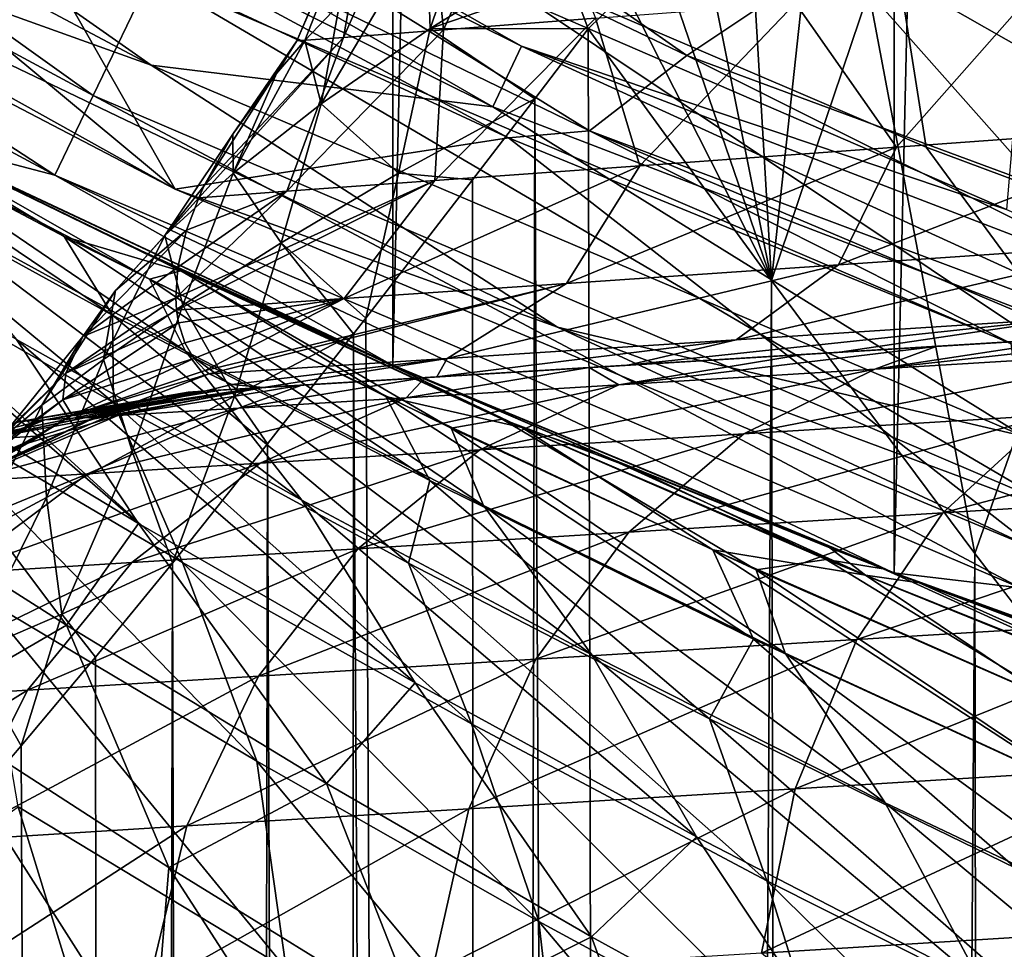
# Model space of a CAD drawing. Header units: metres. Extents: x -23 to 23, y -109 to 23.
# Tile 96 of 256: x -10.02 to -8.09, y -22.19 to -20.36. Entities that reach past the tile are written whole.
import ezdxf

# ---------------------------------------------------------------- set-up
doc = ezdxf.new("R2010")
doc.units = ezdxf.units.M
doc.layers.add('solid_509434', color=7, linetype='CONTINUOUS')

msp = doc.modelspace()

# ---------------------------------------------------------------- linework, layer by layer
at = {"layer": 'solid_509434'}
for points in [[(-8.306941, -21.447264), (-8.306941, 21.447264), (-7.30983, 21.807472)], [(-7.30983, -21.807472), (-8.306941, -21.447264), (-7.30983, 21.807472)], [(-9.290138, -21.039841), (-9.290138, 21.039841), (-8.306941, 21.447264)], [(-8.306941, -21.447264), (-9.290138, -21.039841), (-8.306941, 21.447264)], [(-10.253399, -20.587858), (-10.253399, 20.587858), (-9.290138, 21.039841)], [(-9.290138, -21.039841), (-10.253399, -20.587858), (-9.290138, 21.039841)], [(-8.698325, -17.731365, 116), (-9.217091, -20.195644, 116), (-8.244287, -20.612232, 116)], [(-8.698325, -17.731365, 116), (-8.244287, -20.612232, 116), (-7.257011, -20.980303, 116)], [(-6.858334, -18.520411, 116), (-8.698325, -17.731365, 116), (-7.257011, -20.980303, 116)], [(-8.087091, -20.734997, 117.822166), (-9.713544, -20.02997, 117.822166), (-7.940681, -19.0205, 129.534592)], [(-11.67639, -19.542984, 115.765907), (-9.877564, -20.510973, 115.765907), (-11.543089, -19.319876, 115.939346)], [(-9.877564, -20.510973, 115.765907), (-9.764799, -20.276815, 115.939346), (-11.543089, -19.319876, 115.939346)], [(-10.260426, -19.352709, 160.093643), (-10.586, -19.535641, 159.877151), (-8.713721, -20.432978, 159.877151)], [(-8.400079, -20.223284, 160.093643), (-10.260426, -19.352709, 160.093643), (-8.713721, -20.432978, 159.877151)], [(-9.76429, -20.451828, 117.650002), (-11.595916, -19.478958, 117.650002), (-10.998038, -19.586485, 117.650002)], [(-10.855426, -20.059313, 117.709198), (-11.595916, -19.478958, 117.650002), (-9.76429, -20.451828, 117.650002)], [(-10.929269, -19.474823, 117.699059), (-9.094084, -20.533136, 117.650002), (-10.998038, -19.586485, 117.650002)], [(-9.03793, -20.414494, 117.699059), (-10.929269, -19.474823, 117.699059), (-9.713544, -20.02997, 117.822166)], [(-9.03793, -20.414494, 117.699059), (-9.094084, -20.533136, 117.650002), (-10.929269, -19.474823, 117.699059)], [(-10.586, -19.535641, 159.877151), (-10.785956, -19.666653, 159.558624), (-8.904401, -20.58037, 159.558624)], [(-8.713721, -20.432978, 159.877151), (-10.586, -19.535641, 159.877151), (-8.904401, -20.58037, 159.558624)], [(-11.76545, -19.692045, 115.506149), (-9.952904, -20.667418, 115.506149), (-11.67639, -19.542984, 115.765907)], [(-9.952904, -20.667418, 115.506149), (-9.877564, -20.510973, 115.765907), (-11.67639, -19.542984, 115.765907)], [(-9.76429, -20.451828, 117.650002), (-10.998038, -19.586485, 117.650002), (-9.094084, -20.533136, 117.650002)], [(-11.534149, -19.746794, 117.851746), (-9.716865, -20.6947, 117.851746), (-10.972956, -19.650297, 159.185638)], [(-9.716865, -20.6947, 117.851746), (-10.029282, -20.144606, 159.185638), (-10.972956, -19.650297, 159.185638)], [(-10.785956, -19.666653, 159.558624), (-10.029282, -20.144606, 159.185638), (-9.063398, -20.593971, 159.185638)], [(-8.904401, -20.58037, 159.558624), (-10.785956, -19.666653, 159.558624), (-9.063398, -20.593971, 159.185638)], [(-11.76545, -19.692045, 115.506149), (-10.251953, -20.58877, 115.199997), (-9.952904, -20.667418, 115.506149)], [(-10.855426, -20.059313, 117.709198), (-9.716865, -20.6947, 117.851746), (-11.534149, -19.746794, 117.851746)], [(-6.466759, -20.91687, 160.093643), (-7.956806, -20.00078, 160.176529), (-8.400079, -20.223284, 160.093643)], [(-9.226013, -20.035069, 87.11171), (-9.028886, -20.019642, 87.798752), (-9.19068, -20.382404, 87.788879)], [(-9.028886, -20.019642, 87.798752), (-8.892958, -20.359848, 88.474335), (-9.19068, -20.382404, 87.788879)], [(-7.935895, -20.009737, 82.318878), (-8.356929, -20.307718, 83.08857), (-7.930316, -20.78919, 82.538391)], [(-9.03793, -20.414494, 117.699059), (-9.713544, -20.02997, 117.822166), (-8.087091, -20.734997, 117.822166)], [(-9.226013, -20.035069, 87.11171), (-9.19068, -20.382404, 87.788879), (-9.387104, -20.397264, 87.067368)], [(-9.324236, -20.042759, 86.403549), (-9.226013, -20.035069, 87.11171), (-9.387104, -20.397264, 87.067368)], [(-10.855426, -20.059313, 117.709198), (-9.76429, -20.451828, 117.650002), (-8.96696, -20.965166, 117.709198)], [(-10.855426, -20.059313, 117.709198), (-8.96696, -20.965166, 117.709198), (-9.716865, -20.6947, 117.851746)], [(-9.321483, -20.042545, 85.688538), (-9.478049, -20.404146, 86.324898), (-9.462578, -20.403696, 85.583397)], [(-9.321483, -20.042545, 85.688538), (-9.324236, -20.042759, 86.403549), (-9.478049, -20.404146, 86.324898)], [(-9.324236, -20.042759, 86.403549), (-9.387104, -20.397264, 87.067368), (-9.478049, -20.404146, 86.324898)], [(-9.321483, -20.042545, 85.688538), (-9.462578, -20.403696, 85.583397), (-9.394588, -20.332199, 85.328117)], [(-9.216886, -20.379591, 84.584732), (-9.118445, -20.094168, 84.532333), (-9.22428, -20.178089, 84.803658)], [(-8.96137, -20.221626, 84.079971), (-9.118445, -20.094168, 84.532333), (-9.216886, -20.379591, 84.584732)], [(-9.716865, -20.6947, 117.851746), (-9.063398, -20.593971, 159.185638), (-10.029282, -20.144606, 159.185638)], [(-9.430622, -20.52747, 85.10482), (-9.22428, -20.178089, 84.803658), (-9.394588, -20.332199, 85.328117)], [(-9.216886, -20.379591, 84.584732), (-9.22428, -20.178089, 84.803658), (-9.430622, -20.52747, 85.10482)], [(-9.764799, -20.276815, 115.939346), (-7.907889, -21.070496, 115.939346), (-9.217091, -20.195644, 116)], [(-7.907889, -21.070496, 115.939346), (-8.244287, -20.612232, 116), (-9.217091, -20.195644, 116)], [(-8.942316, -20.28536, 84.03331), (-8.96137, -20.221626, 84.079971), (-9.216886, -20.379591, 84.584732)], [(-8.678167, -20.223421, 83.591286), (-8.759551, -20.255205, 83.72654), (-8.547551, -20.873924, 83.427017)], [(-8.400079, -20.223284, 160.093643), (-8.713721, -20.432978, 159.877151), (-6.766257, -21.152714, 159.877151)], [(-8.586014, -20.218891, 83.440903), (-8.678167, -20.223421, 83.591286), (-8.547551, -20.873924, 83.427017)], [(-8.47981, -20.246454, 83.273598), (-8.586014, -20.218891, 83.440903), (-8.547551, -20.873924, 83.427017)], [(-6.466759, -20.91687, 160.093643), (-8.400079, -20.223284, 160.093643), (-6.766257, -21.152714, 159.877151)], [(-8.356929, -20.307718, 83.08857), (-8.47981, -20.246454, 83.273598), (-8.547551, -20.873924, 83.427017)], [(-8.759551, -20.255205, 83.72654), (-8.833911, -20.308443, 83.849792), (-8.547551, -20.873924, 83.427017)], [(-9.877564, -20.510973, 115.765907), (-7.999211, -21.31382, 115.765907), (-9.764799, -20.276815, 115.939346)], [(-7.999211, -21.31382, 115.765907), (-7.907889, -21.070496, 115.939346), (-9.764799, -20.276815, 115.939346)], [(-8.942316, -20.28536, 84.03331), (-9.216886, -20.379591, 84.584732), (-8.906898, -20.380653, 83.967918)], [(-8.942316, -20.28536, 84.03331), (-8.906898, -20.380653, 83.967918), (-8.833911, -20.308443, 83.849792)], [(-8.833911, -20.308443, 83.849792), (-8.906898, -20.380653, 83.967918), (-8.547551, -20.873924, 83.427017)], [(-8.356929, -20.307718, 83.08857), (-8.547551, -20.873924, 83.427017), (-8.148853, -21.409058, 82.888329)], [(-8.500466, -20.330111, 89.10955), (-8.02155, -20.293789, 89.681458), (-8.302578, -20.612406, 89.728645)], [(-7.930316, -20.78919, 82.538391), (-8.356929, -20.307718, 83.08857), (-8.148853, -21.409058, 82.888329)], [(-8.02155, -20.293789, 89.681458), (-7.709549, -20.569439, 90.288368), (-8.302578, -20.612406, 89.728645)], [(-8.892958, -20.359848, 88.474335), (-8.500466, -20.330111, 89.10955), (-8.805882, -20.648821, 89.085533)], [(-8.500466, -20.330111, 89.10955), (-8.302578, -20.612406, 89.728645), (-8.805882, -20.648821, 89.085533)], [(-9.430622, -20.52747, 85.10482), (-9.394588, -20.332199, 85.328117), (-9.462578, -20.403696, 85.583397)], [(-8.892958, -20.359848, 88.474335), (-8.805882, -20.648821, 89.085533), (-9.207582, -20.677834, 88.373337)], [(-9.19068, -20.382404, 87.788879), (-8.892958, -20.359848, 88.474335), (-9.207582, -20.677834, 88.373337)], [(-9.19068, -20.382404, 87.788879), (-9.207582, -20.677834, 88.373337), (-9.498209, -20.698822, 87.6082)], [(-9.387104, -20.397264, 87.067368), (-9.19068, -20.382404, 87.788879), (-9.498209, -20.698822, 87.6082)], [(-9.216886, -20.379591, 84.584732), (-9.430622, -20.52747, 85.10482), (-9.278744, -20.663576, 84.616989)], [(-9.216886, -20.379591, 84.584732), (-9.278744, -20.663576, 84.616989), (-9.011868, -20.517597, 84.137421)], [(-9.216886, -20.379591, 84.584732), (-9.011868, -20.517597, 84.137421), (-8.906898, -20.380653, 83.967918)], [(-8.906898, -20.380653, 83.967918), (-9.011868, -20.517597, 84.137421), (-8.800694, -65.836487, 83.801964)], [(-8.547551, -20.873924, 83.427017), (-8.906898, -20.380653, 83.967918), (-8.800694, -65.836487, 83.801964)], [(-9.387104, -20.397264, 87.067368), (-9.498209, -20.698822, 87.6082), (-9.670706, -20.711731, 86.811699)], [(-9.387104, -20.397264, 87.067368), (-9.670706, -20.711731, 86.811699), (-9.660422, -20.688906, 86.710831)], [(-9.478049, -20.404146, 86.324898), (-9.387104, -20.397264, 87.067368), (-9.660422, -20.688906, 86.710831)], [(-9.603774, -20.586937, 86.284294), (-9.478049, -20.404146, 86.324898), (-9.660422, -20.688906, 86.710831)], [(-9.603774, -20.586937, 86.284294), (-9.517945, -20.468378, 85.822166), (-9.478049, -20.404146, 86.324898)], [(-9.603284, -20.663467, 85.634224), (-9.462578, -20.403696, 85.583397), (-9.517945, -20.468378, 85.822166)], [(-9.430622, -20.52747, 85.10482), (-9.462578, -20.403696, 85.583397), (-9.603284, -20.663467, 85.634224)], [(-9.517945, -20.468378, 85.822166), (-9.462578, -20.403696, 85.583397), (-9.478049, -20.404146, 86.324898)], [(-9.03793, -20.414494, 117.699059), (-7.108533, -21.296558, 117.650002), (-9.094084, -20.533136, 117.650002)], [(-7.066701, -21.17239, 117.699059), (-9.03793, -20.414494, 117.699059), (-8.087091, -20.734997, 117.822166)], [(-7.066701, -21.17239, 117.699059), (-7.108533, -21.296558, 117.650002), (-9.03793, -20.414494, 117.699059)], [(-8.713721, -20.432978, 159.877151), (-8.904401, -20.58037, 159.558624), (-6.946313, -21.31591, 159.558624)], [(-6.766257, -21.152714, 159.877151), (-8.713721, -20.432978, 159.877151), (-6.946313, -21.31591, 159.558624)], [(-10.552232, -20.461294, 75.003723), (-10.353735, -20.537775, 74.11554), (-9.934271, -20.787477, 74.625694)], [(-10.552232, -20.461294, 75.003723), (-9.839896, -20.942104, 75.306328), (-10.449135, -20.607037, 75.703972)], [(-10.552232, -20.461294, 75.003723), (-9.934271, -20.787477, 74.625694), (-9.839896, -20.942104, 75.306328)], [(-8.053222, -21.179117, 117.650002), (-9.76429, -20.451828, 117.650002), (-9.094084, -20.533136, 117.650002)], [(-8.96696, -20.965166, 117.709198), (-9.76429, -20.451828, 117.650002), (-8.053222, -21.179117, 117.650002)], [(-9.603284, -20.663467, 85.634224), (-9.517945, -20.468378, 85.822166), (-9.603774, -20.586937, 86.284294)], [(-9.952904, -20.667418, 115.506149), (-8.060224, -21.476389, 115.506149), (-9.877564, -20.510973, 115.765907)], [(-8.060224, -21.476389, 115.506149), (-7.999211, -21.31382, 115.765907), (-9.877564, -20.510973, 115.765907)], [(-9.627608, -21.08885, 92.852386), (-0.091573, -20.5056, 92.769676), (-0.091573, -20.5056, 101.369965)], [(-9.560416, -21.08474, 93.354836), (-9.627608, -21.08885, 92.852386), (-0.091573, -20.5056, 101.369965)], [(-9.627608, -21.08885, 92.852386), (-2.316322, -20.641672, 92.713837), (-0.091573, -20.5056, 92.769676)], [(-9.468672, -21.079128, 93.828598), (-9.560416, -21.08474, 93.354836), (-0.091573, -20.5056, 101.369965)], [(-9.226768, -21.064333, 94.723869), (-9.468672, -21.079128, 93.828598), (-0.091573, -20.5056, 101.369965)], [(-9.278744, -20.663576, 84.616989), (-9.133927, -20.676493, 84.341866), (-9.011868, -20.517597, 84.137421)], [(-8.905333, -21.044674, 95.574333), (-9.226768, -21.064333, 94.723869), (-0.091573, -20.5056, 101.369965)], [(-9.011868, -20.517597, 84.137421), (-9.133927, -20.676493, 84.341866), (-9.105757, -65.847397, 84.293953)], [(-9.011868, -20.517597, 84.137421), (-9.105757, -65.847397, 84.293953), (-8.800694, -65.836487, 83.801964)], [(-8.485172, -21.018976, 96.430084), (-8.905333, -21.044674, 95.574333), (-0.091573, -20.5056, 101.369965)], [(-8.224777, -21.00305, 96.867111), (-8.485172, -21.018976, 96.430084), (-0.091573, -20.5056, 101.369965)], [(-7.931353, -20.985102, 97.31134), (-8.224777, -21.00305, 96.867111), (-0.091573, -20.5056, 101.369965)], [(-9.701399, -20.856844, 73.752129), (-10.353735, -20.537775, 74.11554), (-10.214949, -20.607155, 73.984116)], [(-9.701399, -20.856844, 73.752129), (-9.934271, -20.787477, 74.625694), (-10.353735, -20.537775, 74.11554)], [(-9.430622, -20.52747, 85.10482), (-9.603284, -20.663467, 85.634224), (-9.509202, -20.799835, 85.116776)], [(-9.430622, -20.52747, 85.10482), (-9.509202, -20.799835, 85.116776), (-9.278744, -20.663576, 84.616989)], [(-8.053222, -21.179117, 117.650002), (-9.094084, -20.533136, 117.650002), (-7.108533, -21.296558, 117.650002)], [(-9.766983, -20.871258, 107.989754), (-10.328998, -20.550226, 108.466095), (-10.351759, -20.566704, 107.702812)], [(-9.705794, -20.8549, 108.749939), (-10.251244, -20.589123, 108.534203), (-10.328998, -20.550226, 108.466095)], [(-9.705794, -20.8549, 108.749939), (-10.328998, -20.550226, 108.466095), (-9.766983, -20.871258, 107.989754)], [(-10.351759, -20.566704, 107.702812), (-10.273618, -20.697132, 106.99733), (-9.696839, -21.012476, 107.29921)], [(-9.766983, -20.871258, 107.989754), (-10.351759, -20.566704, 107.702812), (-9.696839, -21.012476, 107.29921)], [(-8.904401, -20.58037, 159.558624), (-9.063398, -20.593971, 159.185638), (-8.077443, -20.997396, 159.185638)], [(-8.904401, -20.58037, 159.558624), (-8.077443, -20.997396, 159.185638), (-7.0736, -21.353992, 159.185638)], [(-6.946313, -21.31591, 159.558624), (-8.904401, -20.58037, 159.558624), (-7.0736, -21.353992, 159.185638)], [(-7.709549, -20.569439, 90.288368), (-7.797122, -20.800852, 90.613449), (-8.416127, -20.843266, 90.059494)], [(-8.302578, -20.612406, 89.728645), (-7.709549, -20.569439, 90.288368), (-8.416127, -20.843266, 90.059494)], [(-10.214949, -20.607155, 73.984116), (-10.253399, -20.587858), (-9.290138, -21.039841)], [(-9.297239, -21.037142, 109.316544), (-9.29015, -21.040274, 115.199997), (-10.251953, -20.58877, 115.199997)], [(-9.952904, -20.667418, 115.506149), (-10.251953, -20.58877, 115.199997), (-9.29015, -21.040274, 115.199997)], [(-9.777992, -20.818043, 108.934364), (-9.297239, -21.037142, 109.316544), (-10.251953, -20.58877, 115.199997)], [(-10.251244, -20.589123, 108.534203), (-9.777992, -20.818043, 108.934364), (-10.251953, -20.58877, 115.199997)], [(-9.705794, -20.8549, 108.749939), (-9.777992, -20.818043, 108.934364), (-10.251244, -20.589123, 108.534203)], [(-9.736927, -20.785997, 86.167656), (-9.603774, -20.586937, 86.284294), (-9.660422, -20.688906, 86.710831)], [(-9.603284, -20.663467, 85.634224), (-9.603774, -20.586937, 86.284294), (-9.736927, -20.785997, 86.167656)], [(-9.716865, -20.6947, 117.851746), (-8.028513, -21.401381, 117.851746), (-9.063398, -20.593971, 159.185638)], [(-8.028513, -21.401381, 117.851746), (-8.077443, -20.997396, 159.185638), (-9.063398, -20.593971, 159.185638)], [(-10.449135, -20.607037, 75.703972), (-9.837883, -21.113173, 76.027191), (-10.403256, -20.789288, 76.425102)], [(-10.449135, -20.607037, 75.703972), (-9.839896, -20.942104, 75.306328), (-9.837883, -21.113173, 76.027191)], [(-9.782759, -20.815802, 73.587563), (-10.214949, -20.607155, 73.984116), (-9.290138, -21.039841)], [(-9.701399, -20.856844, 73.752129), (-10.214949, -20.607155, 73.984116), (-9.782759, -20.815802, 73.587563)], [(-8.302578, -20.612406, 89.728645), (-8.416127, -20.843266, 90.059494), (-8.949544, -20.87974, 89.420959)], [(-8.805882, -20.648821, 89.085533), (-8.302578, -20.612406, 89.728645), (-8.949544, -20.87974, 89.420959)], [(-7.907889, -21.070496, 115.939346), (-7.257011, -20.980303, 116), (-8.244287, -20.612232, 116)], [(-9.671237, -21.091518, 92.323868), (-2.451869, -20.649963, 92.707382), (-2.316322, -20.641672, 92.713837)], [(-9.627608, -21.08885, 92.852386), (-9.671237, -21.091518, 92.323868), (-2.316322, -20.641672, 92.713837)], [(-9.671237, -21.091518, 92.323868), (-4.812191, -20.794327, 92.536003), (-2.451869, -20.649963, 92.707382)], [(-8.805882, -20.648821, 89.085533), (-8.949544, -20.87974, 89.420959), (-9.385679, -20.909515, 88.711037)], [(-9.207582, -20.677834, 88.373337), (-8.805882, -20.648821, 89.085533), (-9.385679, -20.909515, 88.711037)], [(-10.579386, -20.663391, 106.080986), (-10.32218, -21.027508, 105.515549), (-9.788989, -21.350328, 105.843399)], [(-10.02833, -20.989452, 106.404449), (-10.579386, -20.663391, 106.080986), (-9.788989, -21.350328, 105.843399)], [(-9.952904, -20.667418, 115.506149), (-9.29015, -21.040274, 115.199997), (-8.308522, -21.446875, 115.199997)], [(-9.952904, -20.667418, 115.506149), (-8.308522, -21.446875, 115.199997), (-8.060224, -21.476389, 115.506149)], [(-9.603284, -20.663467, 85.634224), (-9.736927, -20.785997, 86.167656), (-9.701869, -20.922064, 85.629318)], [(-9.207582, -20.677834, 88.373337), (-9.714418, -20.93227, 87.947945), (-9.715766, -20.908096, 87.801598)], [(-9.498209, -20.698822, 87.6082), (-9.207582, -20.677834, 88.373337), (-9.715766, -20.908096, 87.801598)], [(-9.207582, -20.677834, 88.373337), (-9.385679, -20.909515, 88.711037), (-9.714418, -20.93227, 87.947945)], [(-9.603284, -20.663467, 85.634224), (-9.701869, -20.922064, 85.629318), (-9.509202, -20.799835, 85.116776)], [(-9.278744, -20.663576, 84.616989), (-9.509202, -20.799835, 85.116776), (-9.343339, -20.947651, 84.712914)], [(-9.278744, -20.663576, 84.616989), (-9.343339, -20.947651, 84.712914), (-9.133927, -20.676493, 84.341866)], [(-9.133927, -20.676493, 84.341866), (-9.343339, -20.947651, 84.712914), (-9.105757, -65.847397, 84.293953)], [(-10.273618, -20.697132, 106.99733), (-10.02833, -20.989452, 106.404449), (-9.468289, -21.304586, 106.711227)], [(-9.696839, -21.012476, 107.29921), (-10.273618, -20.697132, 106.99733), (-9.468289, -21.304586, 106.711227)], [(-9.736927, -20.785997, 86.167656), (-9.660422, -20.688906, 86.710831), (-9.670706, -20.711731, 86.811699)], [(-8.96696, -20.965166, 117.709198), (-8.028513, -21.401381, 117.851746), (-9.716865, -20.6947, 117.851746)], [(-9.834157, -20.893394, 86.700493), (-9.670706, -20.711731, 86.811699), (-9.694396, -20.775454, 87.105522)], [(-9.736927, -20.785997, 86.167656), (-9.670706, -20.711731, 86.811699), (-9.834157, -20.893394, 86.700493)], [(-9.711574, -20.848032, 87.467575), (-9.498209, -20.698822, 87.6082), (-9.715766, -20.908096, 87.801598)], [(-9.711574, -20.848032, 87.467575), (-9.694396, -20.775454, 87.105522), (-9.498209, -20.698822, 87.6082)], [(-9.694396, -20.775454, 87.105522), (-9.670706, -20.711731, 86.811699), (-9.498209, -20.698822, 87.6082)], [(-10.403256, -20.789288, 76.425102), (-9.702227, -21.426704, 76.629379), (-10.254894, -21.102688, 77.041794)], [(-10.403256, -20.789288, 76.425102), (-9.837883, -21.113173, 76.027191), (-9.702227, -21.426704, 76.629379)], [(-9.934271, -20.787477, 74.625694), (-9.217247, -21.265907, 74.929611), (-9.839896, -20.942104, 75.306328)], [(-9.934271, -20.787477, 74.625694), (-9.304013, -21.101515, 74.266418), (-9.217247, -21.265907, 74.929611)], [(-9.701399, -20.856844, 73.752129), (-9.304013, -21.101515, 74.266418), (-9.934271, -20.787477, 74.625694)], [(-9.897941, -20.983908, 87.228958), (-9.694396, -20.775454, 87.105522), (-9.711574, -20.848032, 87.467575)], [(-9.834157, -20.893394, 86.700493), (-9.694396, -20.775454, 87.105522), (-9.897941, -20.983908, 87.228958)], [(-9.736927, -20.785997, 86.167656), (-9.857717, -21.028847, 86.149529), (-9.701869, -20.922064, 85.629318)], [(-9.736927, -20.785997, 86.167656), (-9.834157, -20.893394, 86.700493), (-9.857717, -21.028847, 86.149529)], [(-7.930316, -20.78919, 82.538391), (-8.148853, -21.409058, 82.888329), (-7.715547, -21.973652, 82.364265)], [(-9.509202, -20.799835, 85.116776), (-9.701869, -20.922064, 85.629318), (-9.600689, -21.100677, 85.228905)], [(-9.671237, -21.091518, 92.323868), (-5.395655, -20.830013, 92.45192), (-4.812191, -20.794327, 92.536003)], [(-9.509202, -20.799835, 85.116776), (-9.600689, -21.100677, 85.228905), (-9.367389, -20.978621, 84.757317)], [(-9.509202, -20.799835, 85.116776), (-9.367389, -20.978621, 84.757317), (-9.343339, -20.947651, 84.712914)], [(-7.797122, -20.800852, 90.613449), (-7.963437, -20.948057, 90.939819), (-8.61659, -20.990181, 90.369751)], [(-8.416127, -20.843266, 90.059494), (-7.797122, -20.800852, 90.613449), (-8.61659, -20.990181, 90.369751)], [(-9.340893, -21.017796, 73.201721), (-9.782759, -20.815802, 73.587563), (-9.290138, -21.039841)], [(-9.701399, -20.856844, 73.752129), (-9.782759, -20.815802, 73.587563), (-9.340893, -21.017796, 73.201721)], [(-9.0759, -21.145462, 109.017929), (-9.297239, -21.037142, 109.316544), (-9.777992, -20.818043, 108.934364)], [(-9.0759, -21.145462, 109.017929), (-9.777992, -20.818043, 108.934364), (-9.705794, -20.8549, 108.749939)], [(-9.671237, -21.091518, 92.323868), (-5.956723, -20.864328, 92.321678), (-5.395655, -20.830013, 92.45192)], [(-9.897941, -20.983908, 87.228958), (-9.711574, -20.848032, 87.467575), (-9.715766, -20.908096, 87.801598)], [(-8.416127, -20.843266, 90.059494), (-8.61659, -20.990181, 90.369751), (-9.183245, -21.026644, 89.711716)], [(-8.949544, -20.87974, 89.420959), (-8.416127, -20.843266, 90.059494), (-9.183245, -21.026644, 89.711716)], [(-9.705794, -20.8549, 108.749939), (-9.766983, -20.871258, 107.989754), (-9.175397, -21.163124, 108.261086)], [(-9.0759, -21.145462, 109.017929), (-9.705794, -20.8549, 108.749939), (-9.175397, -21.163124, 108.261086)], [(-9.701399, -20.856844, 73.752129), (-9.340893, -21.017796, 73.201721), (-9.037326, -21.161991, 73.407639)], [(-9.701399, -20.856844, 73.752129), (-9.037326, -21.161991, 73.407639), (-9.304013, -21.101515, 74.266418)], [(-9.691573, -21.092762, 91.769997), (-6.495448, -20.897278, 92.144524), (-5.956723, -20.864328, 92.321678)], [(-9.671237, -21.091518, 92.323868), (-9.691573, -21.092762, 91.769997), (-5.956723, -20.864328, 92.321678)], [(-9.766983, -20.871258, 107.989754), (-9.696839, -21.012476, 107.29921), (-9.112347, -21.315317, 107.584328)], [(-9.175397, -21.163124, 108.261086), (-9.766983, -20.871258, 107.989754), (-9.112347, -21.315317, 107.584328)], [(-8.949544, -20.87974, 89.420959), (-9.649986, -21.056829, 88.983391), (-9.658359, -21.050339, 88.901924)], [(-9.385679, -20.909515, 88.711037), (-8.949544, -20.87974, 89.420959), (-9.658359, -21.050339, 88.901924)], [(-8.949544, -20.87974, 89.420959), (-9.183245, -21.026644, 89.711716), (-9.649986, -21.056829, 88.983391)], [(-8.547551, -20.873924, 83.427017), (-8.800694, -65.836487, 83.801964), (-8.458784, -65.824188, 83.301888)], [(-8.148853, -21.409058, 82.888329), (-8.547551, -20.873924, 83.427017), (-8.458784, -65.824188, 83.301888)], [(-9.834157, -20.893394, 86.700493), (-9.9783, -21.118639, 86.672806), (-9.857717, -21.028847, 86.149529)], [(-9.834157, -20.893394, 86.700493), (-9.897941, -20.983908, 87.228958), (-9.9783, -21.118639, 86.672806)], [(-9.931324, -21.055843, 87.750191), (-9.715766, -20.908096, 87.801598), (-9.714418, -20.93227, 87.947945)], [(-9.897941, -20.983908, 87.228958), (-9.715766, -20.908096, 87.801598), (-9.931324, -21.055843, 87.750191)], [(-9.710443, -20.957109, 88.109253), (-9.714418, -20.93227, 87.947945), (-9.385679, -20.909515, 88.711037)], [(-9.698041, -20.99634, 88.392998), (-9.710443, -20.957109, 88.109253), (-9.385679, -20.909515, 88.711037)], [(-9.680099, -21.027096, 88.656944), (-9.698041, -20.99634, 88.392998), (-9.385679, -20.909515, 88.711037)], [(-9.691573, -21.092762, 91.769997), (-7.011673, -20.928852, 91.922722), (-6.495448, -20.897278, 92.144524)], [(-9.680099, -21.027096, 88.656944), (-9.385679, -20.909515, 88.711037), (-9.658359, -21.050339, 88.901924)], [(-9.701869, -20.922064, 85.629318), (-9.857717, -21.028847, 86.149529), (-9.801528, -21.208261, 85.715729)], [(-9.701869, -20.922064, 85.629318), (-9.801528, -21.208261, 85.715729), (-9.600689, -21.100677, 85.228905)], [(-9.691573, -21.092762, 91.769997), (-7.506577, -20.959122, 91.657631), (-7.011673, -20.928852, 91.922722)], [(-9.931324, -21.055843, 87.750191), (-9.714418, -20.93227, 87.947945), (-9.710443, -20.957109, 88.109253)], [(-9.839896, -20.942104, 75.306328), (-9.259285, -21.428362, 75.649849), (-9.837883, -21.113173, 76.027191)], [(-9.839896, -20.942104, 75.306328), (-9.217247, -21.265907, 74.929611), (-9.259285, -21.428362, 75.649849)], [(-9.343339, -20.947651, 84.712914), (-9.367389, -20.978621, 84.757317), (-9.105757, -65.847397, 84.293953)], [(-7.963437, -20.948057, 90.939819), (-8.418243, -21.014881, 91.00489), (-8.829024, -21.040007, 90.621826)], [(-8.61659, -20.990181, 90.369751), (-7.963437, -20.948057, 90.939819), (-8.829024, -21.040007, 90.621826)], [(-7.963437, -20.948057, 90.939819), (-7.976214, -20.987846, 91.351242), (-8.418243, -21.014881, 91.00489)], [(-9.937321, -21.107601, 88.261612), (-9.710443, -20.957109, 88.109253), (-9.698041, -20.99634, 88.392998)], [(-9.931324, -21.055843, 87.750191), (-9.710443, -20.957109, 88.109253), (-9.937321, -21.107601, 88.261612)], [(-9.691573, -21.092762, 91.769997), (-9.654391, -21.090488, 90.760735), (-7.506577, -20.959122, 91.657631)], [(-9.654391, -21.090488, 90.760735), (-7.976214, -20.987846, 91.351242), (-7.506577, -20.959122, 91.657631)], [(-8.96696, -20.965166, 117.709198), (-8.053222, -21.179117, 117.650002), (-7.003746, -21.695004, 117.709198)], [(-8.96696, -20.965166, 117.709198), (-7.003746, -21.695004, 117.709198), (-8.028513, -21.401381, 117.851746)], [(-8.345205, -21.04772, 97.289185), (-7.931353, -20.985102, 97.31134), (-7.596072, -20.964596, 97.75592)], [(-8.345205, -21.04772, 97.289185), (-7.596072, -20.964596, 97.75592), (-7.764627, -21.012209, 98.072334)], [(-9.897941, -20.983908, 87.228958), (-10.065571, -21.18989, 87.195076), (-9.9783, -21.118639, 86.672806)], [(-9.897941, -20.983908, 87.228958), (-9.931324, -21.055843, 87.750191), (-10.065571, -21.18989, 87.195076)], [(-9.600689, -21.100677, 85.228905), (-9.535864, -21.194092, 85.079811), (-9.367389, -20.978621, 84.757317)], [(-9.367389, -20.978621, 84.757317), (-9.535864, -21.194092, 85.079811), (-9.379085, -65.85688, 84.779045)], [(-9.367389, -20.978621, 84.757317), (-9.379085, -65.85688, 84.779045), (-9.105757, -65.847397, 84.293953)], [(-8.345205, -21.04772, 97.289185), (-8.224777, -21.00305, 96.867111), (-7.931353, -20.985102, 97.31134)], [(-10.02833, -20.989452, 106.404449), (-9.788989, -21.350328, 105.843399), (-9.246178, -21.663015, 106.154213)], [(-9.468289, -21.304586, 106.711227), (-10.02833, -20.989452, 106.404449), (-9.246178, -21.663015, 106.154213)], [(-9.937321, -21.107601, 88.261612), (-9.698041, -20.99634, 88.392998), (-9.680099, -21.027096, 88.656944)], [(-9.654391, -21.090488, 90.760735), (-8.418243, -21.014881, 91.00489), (-7.976214, -20.987846, 91.351242)], [(-8.61659, -20.990181, 90.369751), (-8.829024, -21.040007, 90.621826), (-9.203582, -21.062916, 90.2062)], [(-9.183245, -21.026644, 89.711716), (-8.61659, -20.990181, 90.369751), (-9.203582, -21.062916, 90.2062)], [(-8.846854, -21.078402, 96.453262), (-8.485172, -21.018976, 96.430084), (-8.224777, -21.00305, 96.867111)], [(-8.846854, -21.078402, 96.453262), (-8.224777, -21.00305, 96.867111), (-8.345205, -21.04772, 97.289185)], [(-9.696839, -21.012476, 107.29921), (-9.468289, -21.304586, 106.711227), (-8.900023, -21.607782, 107.000687)], [(-9.112347, -21.315317, 107.584328), (-9.696839, -21.012476, 107.29921), (-8.900023, -21.607782, 107.000687)], [(-9.654391, -21.090488, 90.760735), (-8.829024, -21.040007, 90.621826), (-8.418243, -21.014881, 91.00489)], [(-8.889724, -21.212563, 72.827438), (-9.340893, -21.017796, 73.201721), (-9.290138, -21.039841)], [(-9.037326, -21.161991, 73.407639), (-9.340893, -21.017796, 73.201721), (-8.889724, -21.212563, 72.827438)], [(-8.846854, -21.078402, 96.453262), (-8.905333, -21.044674, 95.574333), (-8.485172, -21.018976, 96.430084)], [(-7.764627, -21.012209, 98.072334), (-8.002747, -21.137711, 98.273842), (-8.601748, -21.174347, 97.465843)], [(-8.345205, -21.04772, 97.289185), (-7.764627, -21.012209, 98.072334), (-8.601748, -21.174347, 97.465843)], [(-10.32218, -21.027508, 105.515549), (-10.429346, -21.231745, 104.746613), (-9.929914, -21.549917, 105.084045)], [(-9.788989, -21.350328, 105.843399), (-10.32218, -21.027508, 105.515549), (-9.929914, -21.549917, 105.084045)], [(-9.857717, -21.028847, 86.149529), (-9.9783, -21.118639, 86.672806), (-9.969528, -21.299168, 86.212334)], [(-9.857717, -21.028847, 86.149529), (-9.969528, -21.299168, 86.212334), (-9.801528, -21.208261, 85.715729)], [(-9.937321, -21.107601, 88.261612), (-9.680099, -21.027096, 88.656944), (-9.918786, -21.137651, 88.761017)], [(-9.918786, -21.137651, 88.761017), (-9.680099, -21.027096, 88.656944), (-9.658359, -21.050339, 88.901924)], [(-9.654391, -21.090488, 90.760735), (-9.203582, -21.062916, 90.2062), (-8.829024, -21.040007, 90.621826)], [(-9.60562, -21.077837, 89.349838), (-9.649986, -21.056829, 88.983391), (-9.183245, -21.026644, 89.711716)], [(-9.60562, -21.077837, 89.349838), (-9.183245, -21.026644, 89.711716), (-9.543574, -21.08371, 89.756622)], [(-9.183245, -21.026644, 89.711716), (-9.203582, -21.062916, 90.2062), (-9.543574, -21.08371, 89.756622)], [(-9.297239, -21.037142, 109.316544), (-8.813153, -21.24449, 109.678154), (-9.29015, -21.040274, 115.199997)], [(-9.0759, -21.145462, 109.017929), (-8.813153, -21.24449, 109.678154), (-9.297239, -21.037142, 109.316544)], [(-8.328509, -21.439121, 110.017448), (-8.308522, -21.446875, 115.199997), (-9.29015, -21.040274, 115.199997)], [(-8.813153, -21.24449, 109.678154), (-8.328509, -21.439121, 110.017448), (-9.29015, -21.040274, 115.199997)], [(-8.889724, -21.212563, 72.827438), (-9.290138, -21.039841), (-8.306941, -21.447264)], [(-9.264154, -21.103924, 95.572418), (-9.226768, -21.064333, 94.723869), (-8.905333, -21.044674, 95.574333)], [(-9.264154, -21.103924, 95.572418), (-8.905333, -21.044674, 95.574333), (-8.846854, -21.078402, 96.453262)], [(-9.931324, -21.055843, 87.750191), (-10.121705, -21.241117, 87.712769), (-10.065571, -21.18989, 87.195076)], [(-9.931324, -21.055843, 87.750191), (-9.937321, -21.107601, 88.261612), (-10.121705, -21.241117, 87.712769)], [(-9.918786, -21.137651, 88.761017), (-9.658359, -21.050339, 88.901924), (-9.649986, -21.056829, 88.983391)], [(-9.918786, -21.137651, 88.761017), (-9.649986, -21.056829, 88.983391), (-9.878325, -21.144548, 89.246407)], [(-9.878325, -21.144548, 89.246407), (-9.649986, -21.056829, 88.983391), (-9.60562, -21.077837, 89.349838)], [(-9.654391, -21.090488, 90.760735), (-9.543574, -21.08371, 89.756622), (-9.203582, -21.062916, 90.2062)], [(-8.345205, -21.04772, 97.289185), (-8.601748, -21.174347, 97.465843), (-9.119339, -21.206005, 96.603325)], [(-8.846854, -21.078402, 96.453262), (-8.345205, -21.04772, 97.289185), (-9.119339, -21.206005, 96.603325)], [(-9.878325, -21.144548, 89.246407), (-9.60562, -21.077837, 89.349838), (-9.543574, -21.08371, 89.756622)], [(-9.829161, -21.138481, 93.708801), (-9.560416, -21.08474, 93.354836), (-9.468672, -21.079128, 93.828598)], [(-9.829161, -21.138481, 93.708801), (-9.468672, -21.079128, 93.828598), (-9.592396, -21.124001, 94.65464)], [(-9.592396, -21.124001, 94.65464), (-9.468672, -21.079128, 93.828598), (-9.226768, -21.064333, 94.723869)], [(-9.592396, -21.124001, 94.65464), (-9.226768, -21.064333, 94.723869), (-9.264154, -21.103924, 95.572418)], [(-8.846854, -21.078402, 96.453262), (-9.119339, -21.206005, 96.603325), (-9.550028, -21.232347, 95.694214)], [(-9.264154, -21.103924, 95.572418), (-8.846854, -21.078402, 96.453262), (-9.550028, -21.232347, 95.694214)], [(-10.132661, -21.187725, 91.769997), (-9.654391, -21.090488, 90.760735), (-10.020823, -21.150204, 91.769997)], [(-10.094314, -21.185394, 90.727936), (-9.654391, -21.090488, 90.760735), (-10.132661, -21.187725, 91.769997)], [(-10.094314, -21.185394, 90.727936), (-9.543574, -21.08371, 89.756622), (-9.654391, -21.090488, 90.760735)], [(-9.818282, -21.126894, 89.715721), (-9.543574, -21.08371, 89.756622), (-10.094314, -21.185394, 90.727936)], [(-10.020823, -21.150204, 91.769997), (-9.654391, -21.090488, 90.760735), (-9.691573, -21.092762, 91.769997)], [(-10.020823, -21.150204, 91.769997), (-9.691573, -21.092762, 91.769997), (-9.671237, -21.091518, 92.323868)], [(-10.020823, -21.150204, 91.769997), (-9.671237, -21.091518, 92.323868), (-9.972584, -21.147255, 92.743896)], [(-9.972584, -21.147255, 92.743896), (-9.627608, -21.08885, 92.852386), (-9.560416, -21.08474, 93.354836)], [(-9.972584, -21.147255, 92.743896), (-9.560416, -21.08474, 93.354836), (-9.829161, -21.138481, 93.708801)], [(-9.972584, -21.147255, 92.743896), (-9.671237, -21.091518, 92.323868), (-9.627608, -21.08885, 92.852386)], [(-9.878325, -21.144548, 89.246407), (-9.543574, -21.08371, 89.756622), (-9.818282, -21.126894, 89.715721)], [(-9.600689, -21.100677, 85.228905), (-9.801528, -21.208261, 85.715729), (-9.721992, -21.428173, 85.462181)], [(-9.600689, -21.100677, 85.228905), (-9.721992, -21.428173, 85.462181), (-9.535864, -21.194092, 85.079811)], [(-9.304013, -21.101515, 74.266418), (-8.582919, -21.576916, 74.574661), (-9.217247, -21.265907, 74.929611)], [(-9.304013, -21.101515, 74.266418), (-8.662919, -21.402166, 73.927193), (-8.582919, -21.576916, 74.574661)], [(-9.037326, -21.161991, 73.407639), (-8.662919, -21.402166, 73.927193), (-9.304013, -21.101515, 74.266418)], [(-7.327262, -21.096397, 99.019165), (-7.517216, -21.287012, 99.220718), (-8.21154, -21.329479, 98.454628)], [(-8.002747, -21.137711, 98.273842), (-7.327262, -21.096397, 99.019165), (-8.21154, -21.329479, 98.454628)], [(-10.254894, -21.102688, 77.041794), (-9.556819, -21.816217, 77.180389), (-10.095307, -21.495853, 77.604294)], [(-10.254894, -21.102688, 77.041794), (-9.702227, -21.426704, 76.629379), (-9.556819, -21.816217, 77.180389)], [(-9.937321, -21.107601, 88.261612), (-10.149065, -21.27103, 88.222572), (-10.121705, -21.241117, 87.712769)], [(-9.937321, -21.107601, 88.261612), (-9.918786, -21.137651, 88.761017), (-10.149065, -21.27103, 88.222572)], [(-9.9783, -21.118639, 86.672806), (-10.105398, -21.372025, 86.714539), (-9.969528, -21.299168, 86.212334)], [(-9.9783, -21.118639, 86.672806), (-10.065571, -21.18989, 87.195076), (-10.105398, -21.372025, 86.714539)], [(-9.264154, -21.103924, 95.572418), (-9.550028, -21.232347, 95.694214), (-9.888856, -21.253071, 94.746849)], [(-9.592396, -21.124001, 94.65464), (-9.264154, -21.103924, 95.572418), (-9.888856, -21.253071, 94.746849)], [(-9.837883, -21.113173, 76.027191), (-9.13561, -21.743401, 76.238731), (-9.702227, -21.426704, 76.629379)], [(-9.837883, -21.113173, 76.027191), (-9.259285, -21.428362, 75.649849), (-9.13561, -21.743401, 76.238731)], [(-9.829161, -21.138481, 93.708801), (-10.133175, -21.268013, 93.770859), (-10.281157, -21.277065, 92.775238)], [(-9.972584, -21.147255, 92.743896), (-9.829161, -21.138481, 93.708801), (-10.281157, -21.277065, 92.775238)], [(-9.918786, -21.137651, 88.761017), (-10.150036, -21.278467, 88.721565), (-10.149065, -21.27103, 88.222572)], [(-9.918786, -21.137651, 88.761017), (-9.878325, -21.144548, 89.246407), (-10.150036, -21.278467, 88.721565)], [(-9.592396, -21.124001, 94.65464), (-9.888856, -21.253071, 94.746849), (-10.133175, -21.268013, 93.770859)], [(-9.829161, -21.138481, 93.708801), (-9.592396, -21.124001, 94.65464), (-10.133175, -21.268013, 93.770859)], [(-10.126918, -21.262419, 89.20697), (-9.818282, -21.126894, 89.715721), (-9.980069, -21.178453, 89.691399)], [(-9.878325, -21.144548, 89.246407), (-9.818282, -21.126894, 89.715721), (-10.126918, -21.262419, 89.20697)], [(-9.980069, -21.178453, 89.691399), (-9.818282, -21.126894, 89.715721), (-10.094314, -21.185394, 90.727936)], [(-8.002747, -21.137711, 98.273842), (-8.21154, -21.329479, 98.454628), (-8.827071, -21.367126, 97.624336)], [(-8.601748, -21.174347, 97.465843), (-8.002747, -21.137711, 98.273842), (-8.827071, -21.367126, 97.624336)], [(-9.972584, -21.147255, 92.743896), (-10.281157, -21.277065, 92.775238), (-10.330946, -21.280109, 91.769997)], [(-10.132661, -21.187725, 91.769997), (-9.972584, -21.147255, 92.743896), (-10.330946, -21.280109, 91.769997)], [(-9.878325, -21.144548, 89.246407), (-10.126918, -21.262419, 89.20697), (-10.150036, -21.278467, 88.721565)], [(-10.132661, -21.187725, 91.769997), (-10.020823, -21.150204, 91.769997), (-9.972584, -21.147255, 92.743896)], [(-9.0759, -21.145462, 109.017929), (-9.175397, -21.163124, 108.261086), (-8.57776, -21.44146, 108.516396)], [(-8.44019, -21.420996, 109.269325), (-8.813153, -21.24449, 109.678154), (-9.0759, -21.145462, 109.017929)], [(-8.44019, -21.420996, 109.269325), (-9.0759, -21.145462, 109.017929), (-8.57776, -21.44146, 108.516396)], [(-9.980069, -21.178453, 89.691399), (-10.094314, -21.185394, 90.727936), (-10.486142, -21.407207, 90.698097)], [(-10.081913, -21.221975, 89.675995), (-9.980069, -21.178453, 89.691399), (-10.486142, -21.407207, 90.698097)], [(-10.126918, -21.262419, 89.20697), (-9.980069, -21.178453, 89.691399), (-10.081913, -21.221975, 89.675995)], [(-8.601748, -21.174347, 97.465843), (-8.827071, -21.367126, 97.624336), (-9.358967, -21.399658, 96.737968)], [(-9.119339, -21.206005, 96.603325), (-8.601748, -21.174347, 97.465843), (-9.358967, -21.399658, 96.737968)], [(-9.175397, -21.163124, 108.261086), (-9.112347, -21.315317, 107.584328), (-8.520998, -21.604692, 107.85228)], [(-8.57776, -21.44146, 108.516396), (-9.175397, -21.163124, 108.261086), (-8.520998, -21.604692, 107.85228)], [(-9.037326, -21.161991, 73.407639), (-8.889724, -21.212563, 72.827438), (-8.363028, -21.451866, 73.083481)], [(-9.037326, -21.161991, 73.407639), (-8.363028, -21.451866, 73.083481), (-8.662919, -21.402166, 73.927193)], [(-9.535864, -21.194092, 85.079811), (-9.721992, -21.428173, 85.462181), (-9.62236, -65.86483, 85.253822)], [(-9.535864, -21.194092, 85.079811), (-9.62236, -65.86483, 85.253822), (-9.379085, -65.85688, 84.779045)], [(-9.801528, -21.208261, 85.715729), (-9.969528, -21.299168, 86.212334), (-9.939161, -21.527855, 85.970871)], [(-9.801528, -21.208261, 85.715729), (-9.939161, -21.527855, 85.970871), (-9.721992, -21.428173, 85.462181)], [(-9.119339, -21.206005, 96.603325), (-9.358967, -21.399658, 96.737968), (-9.801667, -21.426735, 95.803482)], [(-9.550028, -21.232347, 95.694214), (-9.119339, -21.206005, 96.603325), (-9.801667, -21.426735, 95.803482)], [(-8.432884, -21.398281, 72.468521), (-8.889724, -21.212563, 72.827438), (-8.306941, -21.447264)], [(-8.363028, -21.451866, 73.083481), (-8.889724, -21.212563, 72.827438), (-8.432884, -21.398281, 72.468521)], [(-9.929914, -21.549917, 105.084045), (-10.429346, -21.231745, 104.746613), (-10.21198, -21.713299, 104.2407)], [(-9.550028, -21.232347, 95.694214), (-9.801667, -21.426735, 95.803482), (-10.149994, -21.44804, 94.829582)], [(-9.888856, -21.253071, 94.746849), (-9.550028, -21.232347, 95.694214), (-10.149994, -21.44804, 94.829582)], [(-9.888856, -21.253071, 94.746849), (-10.149994, -21.44804, 94.829582), (-10.401092, -21.463398, 93.826538)], [(-10.133175, -21.268013, 93.770859), (-9.888856, -21.253071, 94.746849), (-10.401092, -21.463398, 93.826538)], [(-8.44019, -21.420996, 109.269325), (-8.328509, -21.439121, 110.017448), (-8.813153, -21.24449, 109.678154)], [(-9.217247, -21.265907, 74.929611), (-8.668936, -21.733248, 75.293282), (-9.259285, -21.428362, 75.649849)], [(-9.217247, -21.265907, 74.929611), (-8.582919, -21.576916, 74.574661), (-8.668936, -21.733248, 75.293282)], [(-7.517216, -21.287012, 99.220718), (-7.670458, -21.534449, 99.389038), (-8.380518, -21.577877, 98.605621)], [(-8.21154, -21.329479, 98.454628), (-7.517216, -21.287012, 99.220718), (-8.380518, -21.577877, 98.605621)], [(-9.969528, -21.299168, 86.212334), (-10.121813, -21.606558, 86.49221), (-9.939161, -21.527855, 85.970871)], [(-9.969528, -21.299168, 86.212334), (-10.105398, -21.372025, 86.714539), (-10.121813, -21.606558, 86.49221)], [(-9.468289, -21.304586, 106.711227), (-9.246178, -21.663015, 106.154213), (-8.694603, -21.964476, 106.447304)], [(-8.900023, -21.607782, 107.000687), (-9.468289, -21.304586, 106.711227), (-8.694603, -21.964476, 106.447304)], [(-9.112347, -21.315317, 107.584328), (-8.900023, -21.607782, 107.000687), (-8.324448, -21.897991, 107.2724)], [(-8.520998, -21.604692, 107.85228), (-9.112347, -21.315317, 107.584328), (-8.324448, -21.897991, 107.2724)], [(-8.21154, -21.329479, 98.454628), (-8.380518, -21.577877, 98.605621), (-9.009854, -21.616369, 97.756706)], [(-8.827071, -21.367126, 97.624336), (-8.21154, -21.329479, 98.454628), (-9.009854, -21.616369, 97.756706)], [(-9.788989, -21.350328, 105.843399), (-9.929914, -21.549917, 105.084045), (-9.419969, -21.859875, 105.405334)], [(-9.246178, -21.663015, 106.154213), (-9.788989, -21.350328, 105.843399), (-9.419969, -21.859875, 105.405334)], [(-8.827071, -21.367126, 97.624336), (-9.009854, -21.616369, 97.756706), (-9.553696, -21.649632, 96.85041)], [(-9.358967, -21.399658, 96.737968), (-8.827071, -21.367126, 97.624336), (-9.553696, -21.649632, 96.85041)], [(-9.358967, -21.399658, 96.737968), (-9.553696, -21.649632, 96.85041), (-10.00643, -21.677322, 95.894745)], [(-9.801667, -21.426735, 95.803482), (-9.358967, -21.399658, 96.737968), (-10.00643, -21.677322, 95.894745)], [(-8.662919, -21.402166, 73.927193), (-7.938606, -21.873547, 74.243088), (-8.582919, -21.576916, 74.574661)], [(-8.662919, -21.402166, 73.927193), (-8.012466, -21.688055, 73.609459), (-7.938606, -21.873547, 74.243088)], [(-8.363028, -21.451866, 73.083481), (-8.012466, -21.688055, 73.609459), (-8.662919, -21.402166, 73.927193)], [(-8.148853, -21.409058, 82.888329), (-8.458784, -65.824188, 83.301888), (-8.075402, -65.810234, 82.795273)], [(-8.257808, -21.466454, 72.336243), (-8.432884, -21.398281, 72.468521), (-8.306941, -21.447264)], [(-8.363028, -21.451866, 73.083481), (-8.432884, -21.398281, 72.468521), (-8.257808, -21.466454, 72.336243)], [(-7.715547, -21.973652, 82.364265), (-8.148853, -21.409058, 82.888329), (-8.075402, -65.810234, 82.795273)], [(-9.801667, -21.426735, 95.803482), (-10.00643, -21.677322, 95.894745), (-10.362688, -21.699112, 94.898674)], [(-10.149994, -21.44804, 94.829582), (-9.801667, -21.426735, 95.803482), (-10.362688, -21.699112, 94.898674)], [(-9.939161, -21.527855, 85.970871), (-9.872893, -21.612679, 85.795845), (-9.721992, -21.428173, 85.462181)], [(-9.721992, -21.428173, 85.462181), (-9.872893, -21.612679, 85.795845), (-9.837638, -65.871353, 85.715782)], [(-9.721992, -21.428173, 85.462181), (-9.837638, -65.871353, 85.715782), (-9.62236, -65.86483, 85.253822)], [(-9.702227, -21.426704, 76.629379), (-9.003707, -22.13081, 76.779015), (-9.556819, -21.816217, 77.180389)], [(-9.702227, -21.426704, 76.629379), (-9.13561, -21.743401, 76.238731), (-9.003707, -22.13081, 76.779015)], [(-9.259285, -21.428362, 75.649849), (-8.556437, -22.051016, 75.870178), (-9.13561, -21.743401, 76.238731)], [(-9.259285, -21.428362, 75.649849), (-8.668936, -21.733248, 75.293282), (-8.556437, -22.051016, 75.870178)], [(-8.44019, -21.420996, 109.269325), (-8.57776, -21.44146, 108.516396), (-7.974863, -21.705387, 108.755196)], [(-7.799483, -21.680593, 109.503578), (-8.328509, -21.439121, 110.017448), (-8.44019, -21.420996, 109.269325)], [(-7.799483, -21.680593, 109.503578), (-8.44019, -21.420996, 109.269325), (-7.974863, -21.705387, 108.755196)], [(-8.57776, -21.44146, 108.516396), (-8.520998, -21.604692, 107.85228), (-7.923703, -21.879612, 108.10257)], [(-7.974863, -21.705387, 108.755196), (-8.57776, -21.44146, 108.516396), (-7.923703, -21.879612, 108.10257)], [(-8.328509, -21.439121, 110.017448), (-7.847725, -21.619741, 110.332855), (-8.308522, -21.446875, 115.199997)], [(-7.711175, -21.671047, 110.223137), (-7.847725, -21.619741, 110.332855), (-8.328509, -21.439121, 110.017448)], [(-7.711175, -21.671047, 110.223137), (-8.328509, -21.439121, 110.017448), (-7.799483, -21.680593, 109.503578)], [(-7.371599, -21.786682, 110.624542), (-7.309166, -21.807707, 115.199997), (-8.308522, -21.446875, 115.199997)], [(-8.060224, -21.476389, 115.506149), (-8.308522, -21.446875, 115.199997), (-7.309166, -21.807707, 115.199997)], [(-7.847725, -21.619741, 110.332855), (-7.371599, -21.786682, 110.624542), (-8.308522, -21.446875, 115.199997)], [(-8.257808, -21.466454, 72.336243), (-8.306941, -21.447264), (-7.30983, -21.807472)], [(-8.363028, -21.451866, 73.083481), (-8.257808, -21.466454, 72.336243), (-7.680146, -21.725126, 72.781013)], [(-8.363028, -21.451866, 73.083481), (-7.680146, -21.725126, 72.781013), (-8.012466, -21.688055, 73.609459)], [(-7.971259, -21.574499, 72.125832), (-8.257808, -21.466454, 72.336243), (-7.30983, -21.807472)], [(-7.585568, -21.715611, 72.057693), (-8.257808, -21.466454, 72.336243), (-7.971259, -21.574499, 72.125832)], [(-7.585568, -21.715611, 72.057693), (-7.680146, -21.725126, 72.781013), (-8.257808, -21.466454, 72.336243)], [(-10.095307, -21.495853, 77.604294), (-9.499051, -22.223228, 77.746841), (-10.025023, -21.905964, 78.187248)], [(-10.095307, -21.495853, 77.604294), (-9.556819, -21.816217, 77.180389), (-9.499051, -22.223228, 77.746841)], [(-9.939161, -21.527855, 85.970871), (-10.121813, -21.606558, 86.49221), (-10.018797, -21.786001, 86.142517)], [(-9.939161, -21.527855, 85.970871), (-10.018797, -21.786001, 86.142517), (-9.872893, -21.612679, 85.795845)], [(-7.670458, -21.534449, 99.389038), (-7.779289, -21.826273, 99.515694), (-8.501188, -21.870426, 98.719231)], [(-8.380518, -21.577877, 98.605621), (-7.670458, -21.534449, 99.389038), (-8.501188, -21.870426, 98.719231)], [(-9.929914, -21.549917, 105.084045), (-10.21198, -21.713299, 104.2407), (-9.729618, -22.02474, 104.5821)], [(-9.419969, -21.859875, 105.405334), (-9.929914, -21.549917, 105.084045), (-9.729618, -22.02474, 104.5821)], [(-8.380518, -21.577877, 98.605621), (-8.501188, -21.870426, 98.719231), (-9.140912, -21.909554, 97.8563)], [(-9.009854, -21.616369, 97.756706), (-8.380518, -21.577877, 98.605621), (-9.140912, -21.909554, 97.8563)], [(-8.582919, -21.576916, 74.574661), (-8.068456, -22.026352, 74.958839), (-8.668936, -21.733248, 75.293282)], [(-8.582919, -21.576916, 74.574661), (-7.938606, -21.873547, 74.243088), (-8.068456, -22.026352, 74.958839)], [(-10.121813, -21.606558, 86.49221), (-10.076389, -21.852818, 86.286903), (-10.018797, -21.786001, 86.142517)], [(-9.872893, -21.612679, 85.795845), (-10.018797, -21.786001, 86.142517), (-9.837638, -65.871353, 85.715782)], [(-9.009854, -21.616369, 97.756706), (-9.140912, -21.909554, 97.8563), (-9.693743, -21.943365, 96.93502)], [(-9.553696, -21.649632, 96.85041), (-9.009854, -21.616369, 97.756706), (-9.693743, -21.943365, 96.93502)], [(-8.900023, -21.607782, 107.000687), (-8.694603, -21.964476, 106.447304), (-8.135228, -22.253588, 106.722252)], [(-8.324448, -21.897991, 107.2724), (-8.900023, -21.607782, 107.000687), (-8.135228, -22.253588, 106.722252)], [(-8.520998, -21.604692, 107.85228), (-8.324448, -21.897991, 107.2724), (-7.742543, -22.174147, 107.525894)], [(-7.923703, -21.879612, 108.10257), (-8.520998, -21.604692, 107.85228), (-7.742543, -22.174147, 107.525894)], [(-9.553696, -21.649632, 96.85041), (-9.693743, -21.943365, 96.93502), (-10.154026, -21.971518, 95.963409)], [(-10.00643, -21.677322, 95.894745), (-9.553696, -21.649632, 96.85041), (-10.154026, -21.971518, 95.963409)], [(-10.00643, -21.677322, 95.894745), (-10.154026, -21.971518, 95.963409), (-10.516253, -21.993671, 94.950661)], [(-10.362688, -21.699112, 94.898674), (-10.00643, -21.677322, 95.894745), (-10.516253, -21.993671, 94.950661)], [(-9.246178, -21.663015, 106.154213), (-9.419969, -21.859875, 105.405334), (-8.900346, -22.160599, 105.709709)], [(-8.694603, -21.964476, 106.447304), (-9.246178, -21.663015, 106.154213), (-8.900346, -22.160599, 105.709709)], [(-10.21198, -21.713299, 104.2407), (-10.233062, -22.105761, 103.610596), (-9.761399, -22.418867, 103.971138)], [(-9.729618, -22.02474, 104.5821), (-10.21198, -21.713299, 104.2407), (-9.761399, -22.418867, 103.971138)], [(-8.668936, -21.733248, 75.293282), (-7.966424, -22.347893, 75.52491), (-8.556437, -22.051016, 75.870178)], [(-8.668936, -21.733248, 75.293282), (-8.068456, -22.026352, 74.958839), (-7.966424, -22.347893, 75.52491)], [(-9.13561, -21.743401, 76.238731), (-8.437339, -22.437773, 76.400726), (-9.003707, -22.13081, 76.779015)], [(-9.13561, -21.743401, 76.238731), (-8.556437, -22.051016, 75.870178), (-8.437339, -22.437773, 76.400726)], [(-10.018797, -21.786001, 86.142517), (-10.076389, -21.852818, 86.286903), (-9.837638, -65.871353, 85.715782)], [(-9.556819, -21.816217, 77.180389), (-8.957147, -22.536581, 77.329269), (-9.499051, -22.223228, 77.746841)], [(-9.556819, -21.816217, 77.180389), (-9.003707, -22.13081, 76.779015), (-8.957147, -22.536581, 77.329269)], [(-7.779289, -21.826273, 99.515694), (-7.838242, -22.147821, 99.594299), (-8.567491, -22.192425, 98.789742)], [(-8.501188, -21.870426, 98.719231), (-7.779289, -21.826273, 99.515694), (-8.567491, -22.192425, 98.789742)], [(-10.076389, -21.852818, 86.286903), (-10.199755, -65.880966, 86.612923), (-9.837638, -65.871353, 85.715782)], [(-9.419969, -21.859875, 105.405334), (-9.729618, -22.02474, 104.5821), (-9.236032, -22.328991, 104.907318)], [(-8.900346, -22.160599, 105.709709), (-9.419969, -21.859875, 105.405334), (-9.236032, -22.328991, 104.907318)], [(-8.501188, -21.870426, 98.719231), (-8.567491, -22.192425, 98.789742), (-9.213661, -22.231947, 97.918114)], [(-9.140912, -21.909554, 97.8563), (-8.501188, -21.870426, 98.719231), (-9.213661, -22.231947, 97.918114)], [(-10.025023, -21.905964, 78.187248), (-9.860305, -22.443279, 78.62429), (-10.35078, -22.135159, 79.087029)], [(-10.025023, -21.905964, 78.187248), (-9.499051, -22.223228, 77.746841), (-9.860305, -22.443279, 78.62429)], [(-9.140912, -21.909554, 97.8563), (-9.213661, -22.231947, 97.918114), (-9.772072, -22.2661, 96.987534)], [(-9.693743, -21.943365, 96.93502), (-9.140912, -21.909554, 97.8563), (-9.772072, -22.2661, 96.987534)], [(-8.324448, -21.897991, 107.2724), (-8.135228, -22.253588, 106.722252), (-7.569074, -22.529203, 106.978584)], [(-7.742543, -22.174147, 107.525894), (-8.324448, -21.897991, 107.2724), (-7.569074, -22.529203, 106.978584)], [(-9.693743, -21.943365, 96.93502), (-9.772072, -22.2661, 96.987534), (-10.237041, -22.294538, 96.006027)], [(-10.154026, -21.971518, 95.963409), (-9.693743, -21.943365, 96.93502), (-10.237041, -22.294538, 96.006027)], [(-8.694603, -21.964476, 106.447304), (-8.900346, -22.160599, 105.709709), (-8.371945, -22.450972, 105.996597)], [(-8.135228, -22.253588, 106.722252), (-8.694603, -21.964476, 106.447304), (-8.371945, -22.450972, 105.996597)], [(-9.729618, -22.02474, 104.5821), (-9.761399, -22.418867, 103.971138), (-9.276912, -22.72607, 104.314972)], [(-9.236032, -22.328991, 104.907318), (-9.729618, -22.02474, 104.5821), (-9.276912, -22.72607, 104.314972)], [(-8.556437, -22.051016, 75.870178), (-7.859428, -22.735281, 76.0466), (-8.437339, -22.437773, 76.400726)], [(-8.556437, -22.051016, 75.870178), (-7.966424, -22.347893, 75.52491), (-7.859428, -22.735281, 76.0466)], [(-10.233062, -22.105761, 103.610596), (-10.098213, -22.670149, 103.161659), (-9.641806, -22.974541, 103.52755)], [(-9.761399, -22.418867, 103.971138), (-10.233062, -22.105761, 103.610596), (-9.641806, -22.974541, 103.52755)], [(-10.35078, -22.135159, 79.087029), (-9.860305, -22.443279, 78.62429), (-10.210568, -22.726694, 79.488388)], [(-9.003707, -22.13081, 76.779015), (-8.400891, -22.844105, 76.935905), (-8.957147, -22.536581, 77.329269)], [(-9.003707, -22.13081, 76.779015), (-8.437339, -22.437773, 76.400726), (-8.400891, -22.844105, 76.935905)], [(-8.900346, -22.160599, 105.709709), (-9.236032, -22.328991, 104.907318), (-8.732126, -22.62496, 105.215508)], [(-8.371945, -22.450972, 105.996597), (-8.900346, -22.160599, 105.709709), (-8.732126, -22.62496, 105.215508)], [(-8.567491, -22.192425, 98.789742), (-7.838242, -22.147821, 99.594299), (-8.272156, -22.440285, 99.171043)], [(-7.838242, -22.147821, 99.594299), (-7.820326, -22.416445, 99.647354), (-8.272156, -22.440285, 99.171043)]]:
    msp.add_3dface(points, dxfattribs=at)

doc.saveas('drawing.dxf')
